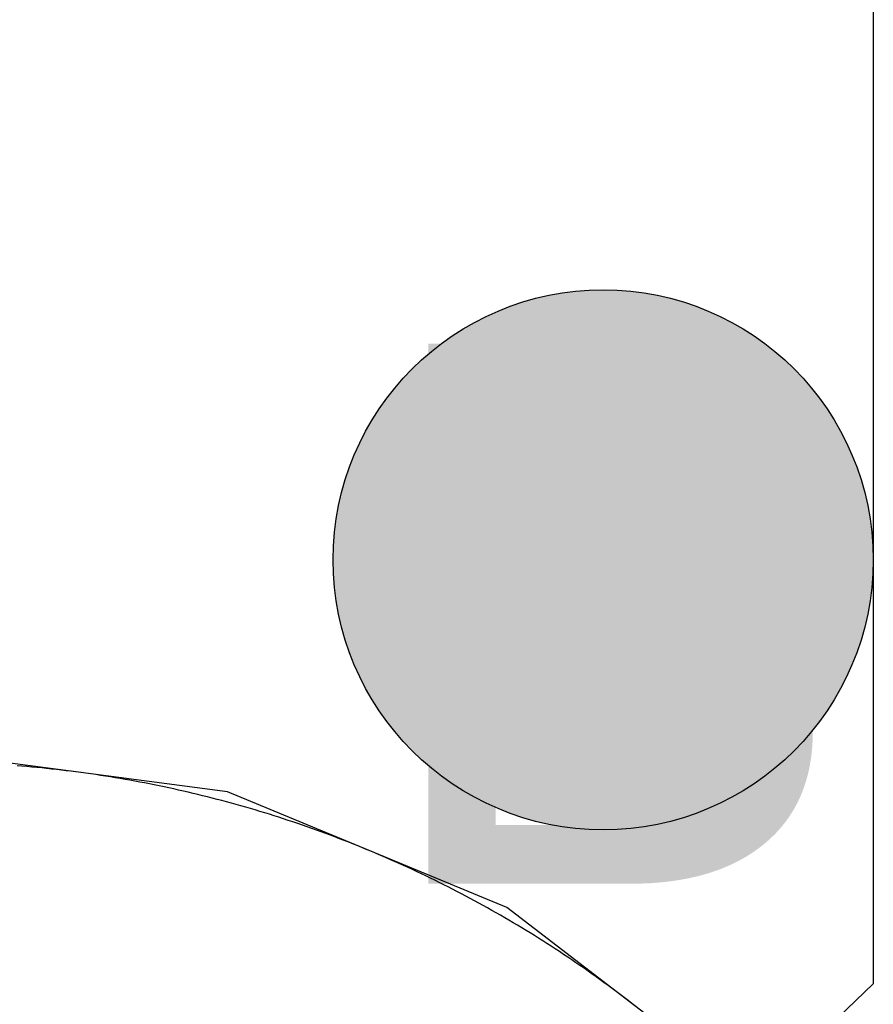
# Model space of a CAD drawing. Header units: millimetres. Extents: x -1.5 to 11.1, y -3 to 5.
# Tile 116 of 256: x 0.8534 to 0.885, y 2.1335 to 2.17. Entities that reach past the tile are written whole.
import ezdxf

# ---------------------------------------------------------------- set-up
doc = ezdxf.new("R2010")
doc.units = ezdxf.units.MM
doc.header["$MEASUREMENT"] = 0
for name, color, linetype, true_color in [('BottomLayer', 5, 'Continuous', 0x0000ff), ('DrillDrawing', 1, 'Continuous', 0xff0000), ('Metal_2', 7, 'Continuous', 0x7f0000), ('Metal_3', 7, 'Continuous', 0x3f7f00), ('TopLayer', 1, 'Continuous', 0xff0000)]:
    doc.layers.add(name, color=color, linetype=linetype, true_color=true_color)
doc.styles.add('textstyle592', font='txt')

msp = doc.modelspace()

# ---------------------------------------------------------------- hatches: boundary and pattern name
at = {"layer": 'BottomLayer', "true_color": 0x0000ff}
h = msp.add_hatch(color=5, dxfattribs=at)
edge = h.paths.add_edge_path(flags=0)
edge.add_arc((0.875, 2.15), 0.01, 0, 360)
at = {"layer": 'Metal_2', "true_color": 0x7f0000}
h = msp.add_hatch(color=16, dxfattribs=at)
edge = h.paths.add_edge_path(flags=0)
edge.add_arc((0.875, 2.15), 0.01, 0, 360)
at = {"layer": 'Metal_3', "true_color": 0x3f7f00}
h = msp.add_hatch(color=76, dxfattribs=at)
edge = h.paths.add_edge_path(flags=0)
edge.add_arc((0.875, 2.15), 0.01, 0, 360)
at = {"layer": 'TopLayer', "true_color": 0xff0000}
h = msp.add_hatch(color=1, dxfattribs=at)
edge = h.paths.add_edge_path(flags=0)
edge.add_arc((0.875, 2.15), 0.01, 0, 360)

# ---------------------------------------------------------------- linework, layer by layer
at = {"layer": 'BottomLayer'}
for p, q in [((0.861095, 2.141406), (0.85, 2.142867)), ((0.871433, 2.137124), (0.861095, 2.141406)), ((0.880311, 2.130311), (0.871433, 2.137124))]:
    msp.add_line(p, q, dxfattribs=at)
at = {"layer": 'BottomLayer', "color": 5, "true_color": 0x0000ff}
msp.add_circle((0.875, 2.15), 0.01, dxfattribs=at)
at = {"layer": 'Metal_2'}
for p, q in [((0.853481, 2.142357), (0.853298, 2.142372)), ((0.853664, 2.142342), (0.853481, 2.142357)), ((0.853846, 2.142326), (0.853664, 2.142342)), ((0.854029, 2.142309), (0.853846, 2.142326)), ((0.854211, 2.142291), (0.854029, 2.142309)), ((0.854394, 2.142272), (0.854211, 2.142291)), ((0.854576, 2.142253), (0.854394, 2.142272)), ((0.854758, 2.142233), (0.854576, 2.142253)), ((0.854941, 2.142212), (0.854758, 2.142233)), ((0.855123, 2.14219), (0.854941, 2.142212)), ((0.855305, 2.142168), (0.855123, 2.14219)), ((0.855487, 2.142144), (0.855305, 2.142168)), ((0.855669, 2.14212), (0.855487, 2.142144)), ((0.85585, 2.142095), (0.855669, 2.14212)), ((0.856032, 2.14207), (0.85585, 2.142095)), ((0.856213, 2.142044), (0.856032, 2.14207)), ((0.856395, 2.142016), (0.856213, 2.142044)), ((0.856576, 2.141988), (0.856395, 2.142016)), ((0.856757, 2.14196), (0.856576, 2.141988)), ((0.856938, 2.14193), (0.856757, 2.14196)), ((0.857119, 2.1419), (0.856938, 2.14193)), ((0.8573, 2.141869), (0.857119, 2.1419)), ((0.85748, 2.141837), (0.8573, 2.141869)), ((0.857661, 2.141804), (0.85748, 2.141837)), ((0.857841, 2.14177), (0.857661, 2.141804)), ((0.858021, 2.141736), (0.857841, 2.14177)), ((0.858201, 2.141701), (0.858021, 2.141736)), ((0.858381, 2.141666), (0.858201, 2.141701)), ((0.858561, 2.141629), (0.858381, 2.141666)), ((0.858741, 2.141592), (0.858561, 2.141629)), ((0.85892, 2.141554), (0.858741, 2.141592)), ((0.859099, 2.141515), (0.85892, 2.141554)), ((0.859278, 2.141475), (0.859099, 2.141515)), ((0.859457, 2.141434), (0.859278, 2.141475)), ((0.859636, 2.141393), (0.859457, 2.141434)), ((0.859814, 2.141351), (0.859636, 2.141393)), ((0.859993, 2.141309), (0.859814, 2.141351)), ((0.860171, 2.141265), (0.859993, 2.141309)), ((0.860349, 2.141221), (0.860171, 2.141265)), ((0.860527, 2.141176), (0.860349, 2.141221)), ((0.860704, 2.14113), (0.860527, 2.141176)), ((0.860882, 2.141083), (0.860704, 2.14113)), ((0.861059, 2.141036), (0.860882, 2.141083)), ((0.861236, 2.140988), (0.861059, 2.141036)), ((0.861413, 2.140939), (0.861236, 2.140988)), ((0.861589, 2.14089), (0.861413, 2.140939)), ((0.861765, 2.140839), (0.861589, 2.14089)), ((0.861942, 2.140788), (0.861765, 2.140839)), ((0.862118, 2.140736), (0.861942, 2.140788)), ((0.862293, 2.140683), (0.862118, 2.140736)), ((0.862469, 2.14063), (0.862293, 2.140683)), ((0.862644, 2.140576), (0.862469, 2.14063)), ((0.862819, 2.140521), (0.862644, 2.140576)), ((0.862994, 2.140465), (0.862819, 2.140521)), ((0.863168, 2.140409), (0.862994, 2.140465)), ((0.863342, 2.140351), (0.863168, 2.140409)), ((0.863516, 2.140293), (0.863342, 2.140351)), ((0.86369, 2.140235), (0.863516, 2.140293)), ((0.863864, 2.140175), (0.86369, 2.140235)), ((0.864037, 2.140115), (0.863864, 2.140175)), ((0.86421, 2.140054), (0.864037, 2.140115)), ((0.864383, 2.139992), (0.86421, 2.140054)), ((0.864555, 2.13993), (0.864383, 2.139992)), ((0.864727, 2.139867), (0.864555, 2.13993)), ((0.864899, 2.139803), (0.864727, 2.139867)), ((0.865071, 2.139738), (0.864899, 2.139803)), ((0.865242, 2.139673), (0.865071, 2.139738)), ((0.865413, 2.139607), (0.865242, 2.139673)), ((0.865584, 2.13954), (0.865413, 2.139607)), ((0.865754, 2.139472), (0.865584, 2.13954)), ((0.865925, 2.139404), (0.865754, 2.139472)), ((0.866094, 2.139335), (0.865925, 2.139404)), ((0.866264, 2.139265), (0.866094, 2.139335)), ((0.866433, 2.139194), (0.866264, 2.139265)), ((0.866602, 2.139123), (0.866433, 2.139194)), ((0.866771, 2.139051), (0.866602, 2.139123)), ((0.866939, 2.138978), (0.866771, 2.139051)), ((0.867107, 2.138905), (0.866939, 2.138978)), ((0.867275, 2.138831), (0.867107, 2.138905)), ((0.867443, 2.138756), (0.867275, 2.138831)), ((0.86761, 2.13868), (0.867443, 2.138756)), ((0.867776, 2.138604), (0.86761, 2.13868)), ((0.867943, 2.138527), (0.867776, 2.138604)), ((0.868109, 2.138449), (0.867943, 2.138527)), ((0.868275, 2.138371), (0.868109, 2.138449)), ((0.86844, 2.138291), (0.868275, 2.138371)), ((0.868605, 2.138211), (0.86844, 2.138291)), ((0.86877, 2.138131), (0.868605, 2.138211)), ((0.868934, 2.138049), (0.86877, 2.138131)), ((0.869098, 2.137967), (0.868934, 2.138049)), ((0.869262, 2.137885), (0.869098, 2.137967)), ((0.869425, 2.137801), (0.869262, 2.137885)), ((0.869588, 2.137717), (0.869425, 2.137801)), ((0.869751, 2.137632), (0.869588, 2.137717)), ((0.869913, 2.137546), (0.869751, 2.137632)), ((0.870075, 2.13746), (0.869913, 2.137546)), ((0.870236, 2.137373), (0.870075, 2.13746)), ((0.870397, 2.137285), (0.870236, 2.137373)), ((0.870558, 2.137197), (0.870397, 2.137285)), ((0.870718, 2.137108), (0.870558, 2.137197)), ((0.870878, 2.137018), (0.870718, 2.137108)), ((0.871038, 2.136928), (0.870878, 2.137018)), ((0.871197, 2.136837), (0.871038, 2.136928)), ((0.871356, 2.136745), (0.871197, 2.136837)), ((0.871514, 2.136652), (0.871356, 2.136745)), ((0.871672, 2.136559), (0.871514, 2.136652)), ((0.87183, 2.136465), (0.871672, 2.136559)), ((0.871987, 2.136371), (0.87183, 2.136465)), ((0.872144, 2.136276), (0.871987, 2.136371)), ((0.8723, 2.13618), (0.872144, 2.136276)), ((0.872456, 2.136083), (0.8723, 2.13618)), ((0.872611, 2.135986), (0.872456, 2.136083)), ((0.872767, 2.135888), (0.872611, 2.135986)), ((0.872921, 2.135789), (0.872767, 2.135888)), ((0.873075, 2.13569), (0.872921, 2.135789)), ((0.873229, 2.13559), (0.873075, 2.13569)), ((0.873383, 2.13549), (0.873229, 2.13559)), ((0.873536, 2.135388), (0.873383, 2.13549)), ((0.873688, 2.135286), (0.873536, 2.135388)), ((0.87384, 2.135184), (0.873688, 2.135286)), ((0.873992, 2.135081), (0.87384, 2.135184)), ((0.874143, 2.134977), (0.873992, 2.135081)), ((0.874293, 2.134872), (0.874143, 2.134977)), ((0.874444, 2.134767), (0.874293, 2.134872)), ((0.874594, 2.134661), (0.874444, 2.134767)), ((0.874743, 2.134555), (0.874594, 2.134661)), ((0.874892, 2.134448), (0.874743, 2.134555)), ((0.87504, 2.13434), (0.874892, 2.134448)), ((0.875188, 2.134232), (0.87504, 2.13434)), ((0.875336, 2.134123), (0.875188, 2.134232)), ((0.875483, 2.134013), (0.875336, 2.134123)), ((0.875629, 2.133903), (0.875483, 2.134013)), ((0.875775, 2.133792), (0.875629, 2.133903)), ((0.875921, 2.13368), (0.875775, 2.133792)), ((0.876066, 2.133568), (0.875921, 2.13368)), ((0.876211, 2.133455), (0.876066, 2.133568))]:
    msp.add_line(p, q, dxfattribs=at)
at = {"layer": 'Metal_2', "color": 16, "true_color": 0x7f0000}
msp.add_circle((0.875, 2.15), 0.01, dxfattribs=at)
at = {"layer": 'Metal_3'}
for p, q in [((0.853481, 2.142357), (0.853298, 2.142372)), ((0.853664, 2.142342), (0.853481, 2.142357)), ((0.853846, 2.142326), (0.853664, 2.142342)), ((0.854029, 2.142309), (0.853846, 2.142326)), ((0.854211, 2.142291), (0.854029, 2.142309)), ((0.854394, 2.142272), (0.854211, 2.142291)), ((0.854576, 2.142253), (0.854394, 2.142272)), ((0.854758, 2.142233), (0.854576, 2.142253)), ((0.854941, 2.142212), (0.854758, 2.142233)), ((0.855123, 2.14219), (0.854941, 2.142212)), ((0.855305, 2.142168), (0.855123, 2.14219)), ((0.855487, 2.142144), (0.855305, 2.142168)), ((0.855669, 2.14212), (0.855487, 2.142144)), ((0.85585, 2.142095), (0.855669, 2.14212)), ((0.856032, 2.14207), (0.85585, 2.142095)), ((0.856213, 2.142044), (0.856032, 2.14207)), ((0.856395, 2.142016), (0.856213, 2.142044)), ((0.856576, 2.141988), (0.856395, 2.142016)), ((0.856757, 2.14196), (0.856576, 2.141988)), ((0.856938, 2.14193), (0.856757, 2.14196)), ((0.857119, 2.1419), (0.856938, 2.14193)), ((0.8573, 2.141869), (0.857119, 2.1419)), ((0.85748, 2.141837), (0.8573, 2.141869)), ((0.857661, 2.141804), (0.85748, 2.141837)), ((0.857841, 2.14177), (0.857661, 2.141804)), ((0.858021, 2.141736), (0.857841, 2.14177)), ((0.858201, 2.141701), (0.858021, 2.141736)), ((0.858381, 2.141666), (0.858201, 2.141701)), ((0.858561, 2.141629), (0.858381, 2.141666)), ((0.858741, 2.141592), (0.858561, 2.141629)), ((0.85892, 2.141554), (0.858741, 2.141592)), ((0.859099, 2.141515), (0.85892, 2.141554)), ((0.859278, 2.141475), (0.859099, 2.141515)), ((0.859457, 2.141434), (0.859278, 2.141475)), ((0.859636, 2.141393), (0.859457, 2.141434)), ((0.859814, 2.141351), (0.859636, 2.141393)), ((0.859993, 2.141309), (0.859814, 2.141351)), ((0.860171, 2.141265), (0.859993, 2.141309)), ((0.860349, 2.141221), (0.860171, 2.141265)), ((0.860527, 2.141176), (0.860349, 2.141221)), ((0.860704, 2.14113), (0.860527, 2.141176)), ((0.860882, 2.141083), (0.860704, 2.14113)), ((0.861059, 2.141036), (0.860882, 2.141083)), ((0.861236, 2.140988), (0.861059, 2.141036)), ((0.861413, 2.140939), (0.861236, 2.140988)), ((0.861589, 2.14089), (0.861413, 2.140939)), ((0.861765, 2.140839), (0.861589, 2.14089)), ((0.861942, 2.140788), (0.861765, 2.140839)), ((0.862118, 2.140736), (0.861942, 2.140788)), ((0.862293, 2.140683), (0.862118, 2.140736)), ((0.862469, 2.14063), (0.862293, 2.140683)), ((0.862644, 2.140576), (0.862469, 2.14063)), ((0.862819, 2.140521), (0.862644, 2.140576)), ((0.862994, 2.140465), (0.862819, 2.140521)), ((0.863168, 2.140409), (0.862994, 2.140465)), ((0.863342, 2.140351), (0.863168, 2.140409)), ((0.863516, 2.140293), (0.863342, 2.140351)), ((0.86369, 2.140235), (0.863516, 2.140293)), ((0.863864, 2.140175), (0.86369, 2.140235)), ((0.864037, 2.140115), (0.863864, 2.140175)), ((0.86421, 2.140054), (0.864037, 2.140115)), ((0.864383, 2.139992), (0.86421, 2.140054)), ((0.864555, 2.13993), (0.864383, 2.139992)), ((0.864727, 2.139867), (0.864555, 2.13993)), ((0.864899, 2.139803), (0.864727, 2.139867)), ((0.865071, 2.139738), (0.864899, 2.139803)), ((0.865242, 2.139673), (0.865071, 2.139738)), ((0.865413, 2.139607), (0.865242, 2.139673)), ((0.865584, 2.13954), (0.865413, 2.139607)), ((0.865754, 2.139472), (0.865584, 2.13954)), ((0.865925, 2.139404), (0.865754, 2.139472)), ((0.866094, 2.139335), (0.865925, 2.139404)), ((0.866264, 2.139265), (0.866094, 2.139335)), ((0.866433, 2.139194), (0.866264, 2.139265)), ((0.866602, 2.139123), (0.866433, 2.139194)), ((0.866771, 2.139051), (0.866602, 2.139123)), ((0.866939, 2.138978), (0.866771, 2.139051)), ((0.867107, 2.138905), (0.866939, 2.138978)), ((0.867275, 2.138831), (0.867107, 2.138905)), ((0.867443, 2.138756), (0.867275, 2.138831)), ((0.86761, 2.13868), (0.867443, 2.138756)), ((0.867776, 2.138604), (0.86761, 2.13868)), ((0.867943, 2.138527), (0.867776, 2.138604)), ((0.868109, 2.138449), (0.867943, 2.138527)), ((0.868275, 2.138371), (0.868109, 2.138449)), ((0.86844, 2.138291), (0.868275, 2.138371)), ((0.868605, 2.138211), (0.86844, 2.138291)), ((0.86877, 2.138131), (0.868605, 2.138211)), ((0.868934, 2.138049), (0.86877, 2.138131)), ((0.869098, 2.137967), (0.868934, 2.138049)), ((0.869262, 2.137885), (0.869098, 2.137967)), ((0.869425, 2.137801), (0.869262, 2.137885)), ((0.869588, 2.137717), (0.869425, 2.137801)), ((0.869751, 2.137632), (0.869588, 2.137717)), ((0.869913, 2.137546), (0.869751, 2.137632)), ((0.870075, 2.13746), (0.869913, 2.137546)), ((0.870236, 2.137373), (0.870075, 2.13746)), ((0.870397, 2.137285), (0.870236, 2.137373)), ((0.870558, 2.137197), (0.870397, 2.137285)), ((0.870718, 2.137108), (0.870558, 2.137197)), ((0.870878, 2.137018), (0.870718, 2.137108)), ((0.871038, 2.136928), (0.870878, 2.137018)), ((0.871197, 2.136837), (0.871038, 2.136928)), ((0.871356, 2.136745), (0.871197, 2.136837)), ((0.871514, 2.136652), (0.871356, 2.136745)), ((0.871672, 2.136559), (0.871514, 2.136652)), ((0.87183, 2.136465), (0.871672, 2.136559)), ((0.871987, 2.136371), (0.87183, 2.136465)), ((0.872144, 2.136276), (0.871987, 2.136371)), ((0.8723, 2.13618), (0.872144, 2.136276)), ((0.872456, 2.136083), (0.8723, 2.13618)), ((0.872611, 2.135986), (0.872456, 2.136083)), ((0.872767, 2.135888), (0.872611, 2.135986)), ((0.872921, 2.135789), (0.872767, 2.135888)), ((0.873075, 2.13569), (0.872921, 2.135789)), ((0.873229, 2.13559), (0.873075, 2.13569)), ((0.873383, 2.13549), (0.873229, 2.13559)), ((0.873536, 2.135388), (0.873383, 2.13549)), ((0.873688, 2.135286), (0.873536, 2.135388)), ((0.87384, 2.135184), (0.873688, 2.135286)), ((0.873992, 2.135081), (0.87384, 2.135184)), ((0.874143, 2.134977), (0.873992, 2.135081)), ((0.874293, 2.134872), (0.874143, 2.134977)), ((0.874444, 2.134767), (0.874293, 2.134872)), ((0.874594, 2.134661), (0.874444, 2.134767)), ((0.874743, 2.134555), (0.874594, 2.134661)), ((0.874892, 2.134448), (0.874743, 2.134555)), ((0.87504, 2.13434), (0.874892, 2.134448)), ((0.875188, 2.134232), (0.87504, 2.13434)), ((0.875336, 2.134123), (0.875188, 2.134232)), ((0.875483, 2.134013), (0.875336, 2.134123)), ((0.875629, 2.133903), (0.875483, 2.134013)), ((0.875775, 2.133792), (0.875629, 2.133903)), ((0.875921, 2.13368), (0.875775, 2.133792)), ((0.876066, 2.133568), (0.875921, 2.13368)), ((0.876211, 2.133455), (0.876066, 2.133568))]:
    msp.add_line(p, q, dxfattribs=at)
at = {"layer": 'Metal_3', "color": 76, "true_color": 0x3f7f00}
msp.add_circle((0.875, 2.15), 0.01, dxfattribs=at)
at = {"layer": 'TopLayer'}
for p, q in [((0.885, 2.793787), (0.885, 2.134293)), ((0.853481, 2.142357), (0.853298, 2.142372)), ((0.853664, 2.142342), (0.853481, 2.142357)), ((0.853846, 2.142326), (0.853664, 2.142342)), ((0.854029, 2.142309), (0.853846, 2.142326)), ((0.854211, 2.142291), (0.854029, 2.142309)), ((0.854394, 2.142272), (0.854211, 2.142291)), ((0.854576, 2.142253), (0.854394, 2.142272)), ((0.854758, 2.142233), (0.854576, 2.142253)), ((0.854941, 2.142212), (0.854758, 2.142233)), ((0.855123, 2.14219), (0.854941, 2.142212)), ((0.855305, 2.142168), (0.855123, 2.14219)), ((0.855487, 2.142144), (0.855305, 2.142168)), ((0.855669, 2.14212), (0.855487, 2.142144)), ((0.85585, 2.142095), (0.855669, 2.14212)), ((0.856032, 2.14207), (0.85585, 2.142095)), ((0.856213, 2.142044), (0.856032, 2.14207)), ((0.856395, 2.142016), (0.856213, 2.142044)), ((0.856576, 2.141988), (0.856395, 2.142016)), ((0.856757, 2.14196), (0.856576, 2.141988)), ((0.856938, 2.14193), (0.856757, 2.14196)), ((0.857119, 2.1419), (0.856938, 2.14193)), ((0.8573, 2.141869), (0.857119, 2.1419)), ((0.85748, 2.141837), (0.8573, 2.141869)), ((0.857661, 2.141804), (0.85748, 2.141837)), ((0.857841, 2.14177), (0.857661, 2.141804)), ((0.858021, 2.141736), (0.857841, 2.14177)), ((0.858201, 2.141701), (0.858021, 2.141736)), ((0.858381, 2.141666), (0.858201, 2.141701)), ((0.858561, 2.141629), (0.858381, 2.141666)), ((0.858741, 2.141592), (0.858561, 2.141629)), ((0.85892, 2.141554), (0.858741, 2.141592)), ((0.859099, 2.141515), (0.85892, 2.141554)), ((0.859278, 2.141475), (0.859099, 2.141515)), ((0.859457, 2.141434), (0.859278, 2.141475)), ((0.859636, 2.141393), (0.859457, 2.141434)), ((0.859814, 2.141351), (0.859636, 2.141393)), ((0.859993, 2.141309), (0.859814, 2.141351)), ((0.860171, 2.141265), (0.859993, 2.141309)), ((0.860349, 2.141221), (0.860171, 2.141265)), ((0.860527, 2.141176), (0.860349, 2.141221)), ((0.860704, 2.14113), (0.860527, 2.141176)), ((0.860882, 2.141083), (0.860704, 2.14113)), ((0.861059, 2.141036), (0.860882, 2.141083)), ((0.861236, 2.140988), (0.861059, 2.141036)), ((0.861413, 2.140939), (0.861236, 2.140988)), ((0.861589, 2.14089), (0.861413, 2.140939)), ((0.861765, 2.140839), (0.861589, 2.14089)), ((0.861942, 2.140788), (0.861765, 2.140839)), ((0.862118, 2.140736), (0.861942, 2.140788)), ((0.862293, 2.140683), (0.862118, 2.140736)), ((0.862469, 2.14063), (0.862293, 2.140683)), ((0.862644, 2.140576), (0.862469, 2.14063)), ((0.862819, 2.140521), (0.862644, 2.140576)), ((0.862994, 2.140465), (0.862819, 2.140521)), ((0.863168, 2.140409), (0.862994, 2.140465)), ((0.863342, 2.140351), (0.863168, 2.140409)), ((0.863516, 2.140293), (0.863342, 2.140351)), ((0.86369, 2.140235), (0.863516, 2.140293)), ((0.863864, 2.140175), (0.86369, 2.140235)), ((0.864037, 2.140115), (0.863864, 2.140175)), ((0.86421, 2.140054), (0.864037, 2.140115)), ((0.864383, 2.139992), (0.86421, 2.140054)), ((0.864555, 2.13993), (0.864383, 2.139992)), ((0.864727, 2.139867), (0.864555, 2.13993)), ((0.864899, 2.139803), (0.864727, 2.139867)), ((0.865071, 2.139738), (0.864899, 2.139803)), ((0.865242, 2.139673), (0.865071, 2.139738)), ((0.865413, 2.139607), (0.865242, 2.139673)), ((0.865584, 2.13954), (0.865413, 2.139607)), ((0.865754, 2.139472), (0.865584, 2.13954)), ((0.865925, 2.139404), (0.865754, 2.139472)), ((0.866094, 2.139335), (0.865925, 2.139404)), ((0.866264, 2.139265), (0.866094, 2.139335)), ((0.866433, 2.139194), (0.866264, 2.139265)), ((0.866602, 2.139123), (0.866433, 2.139194)), ((0.866771, 2.139051), (0.866602, 2.139123)), ((0.866939, 2.138978), (0.866771, 2.139051)), ((0.867107, 2.138905), (0.866939, 2.138978)), ((0.867275, 2.138831), (0.867107, 2.138905)), ((0.867443, 2.138756), (0.867275, 2.138831)), ((0.86761, 2.13868), (0.867443, 2.138756)), ((0.867776, 2.138604), (0.86761, 2.13868)), ((0.867943, 2.138527), (0.867776, 2.138604)), ((0.868109, 2.138449), (0.867943, 2.138527)), ((0.868275, 2.138371), (0.868109, 2.138449)), ((0.86844, 2.138291), (0.868275, 2.138371)), ((0.868605, 2.138211), (0.86844, 2.138291)), ((0.86877, 2.138131), (0.868605, 2.138211)), ((0.868934, 2.138049), (0.86877, 2.138131)), ((0.869098, 2.137967), (0.868934, 2.138049)), ((0.869262, 2.137885), (0.869098, 2.137967)), ((0.869425, 2.137801), (0.869262, 2.137885)), ((0.869588, 2.137717), (0.869425, 2.137801)), ((0.869751, 2.137632), (0.869588, 2.137717)), ((0.869913, 2.137546), (0.869751, 2.137632)), ((0.870075, 2.13746), (0.869913, 2.137546)), ((0.870236, 2.137373), (0.870075, 2.13746)), ((0.870397, 2.137285), (0.870236, 2.137373)), ((0.870558, 2.137197), (0.870397, 2.137285)), ((0.870718, 2.137108), (0.870558, 2.137197)), ((0.870878, 2.137018), (0.870718, 2.137108)), ((0.871038, 2.136928), (0.870878, 2.137018)), ((0.871197, 2.136837), (0.871038, 2.136928)), ((0.871356, 2.136745), (0.871197, 2.136837)), ((0.871514, 2.136652), (0.871356, 2.136745)), ((0.871672, 2.136559), (0.871514, 2.136652)), ((0.87183, 2.136465), (0.871672, 2.136559)), ((0.871987, 2.136371), (0.87183, 2.136465)), ((0.872144, 2.136276), (0.871987, 2.136371)), ((0.8723, 2.13618), (0.872144, 2.136276)), ((0.872456, 2.136083), (0.8723, 2.13618)), ((0.872611, 2.135986), (0.872456, 2.136083)), ((0.872767, 2.135888), (0.872611, 2.135986)), ((0.872921, 2.135789), (0.872767, 2.135888)), ((0.873075, 2.13569), (0.872921, 2.135789)), ((0.873229, 2.13559), (0.873075, 2.13569)), ((0.873383, 2.13549), (0.873229, 2.13559)), ((0.873536, 2.135388), (0.873383, 2.13549)), ((0.873688, 2.135286), (0.873536, 2.135388)), ((0.87384, 2.135184), (0.873688, 2.135286)), ((0.873992, 2.135081), (0.87384, 2.135184)), ((0.874143, 2.134977), (0.873992, 2.135081)), ((0.874293, 2.134872), (0.874143, 2.134977)), ((0.874444, 2.134767), (0.874293, 2.134872)), ((0.874594, 2.134661), (0.874444, 2.134767)), ((0.874743, 2.134555), (0.874594, 2.134661)), ((0.874892, 2.134448), (0.874743, 2.134555)), ((0.87504, 2.13434), (0.874892, 2.134448)), ((0.875188, 2.134232), (0.87504, 2.13434)), ((0.885, 2.134293), (0.883705, 2.13305)), ((0.875336, 2.134123), (0.875188, 2.134232)), ((0.875483, 2.134013), (0.875336, 2.134123)), ((0.875629, 2.133903), (0.875483, 2.134013)), ((0.875775, 2.133792), (0.875629, 2.133903)), ((0.875921, 2.13368), (0.875775, 2.133792)), ((0.876066, 2.133568), (0.875921, 2.13368)), ((0.876211, 2.133455), (0.876066, 2.133568))]:
    msp.add_line(p, q, dxfattribs=at)
at = {"layer": 'TopLayer', "color": 1, "true_color": 0xff0000}
msp.add_circle((0.875, 2.15), 0.01, dxfattribs=at)

# ---------------------------------------------------------------- texts
at = {"layer": 'DrillDrawing', "style": 'textstyle592'}
msp.add_text('B', height=0.02, dxfattribs=at).set_placement((0.866336, 2.138003))

doc.saveas('drawing.dxf')
